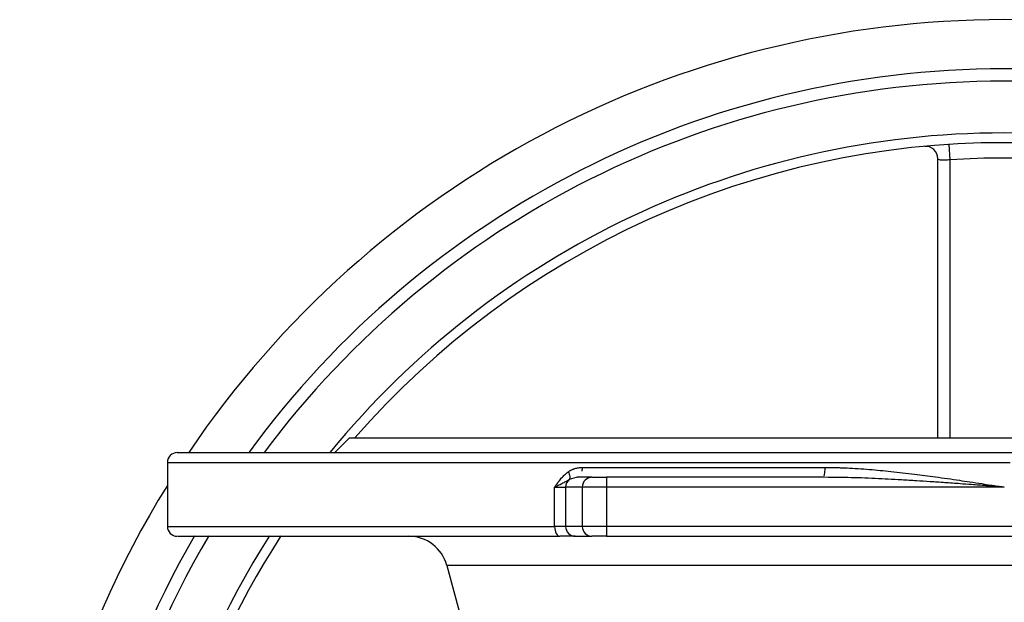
# Model space of a CAD drawing. Header units: millimetres. Extents: x 3 to 2091, y -59 to 1557.
# Tile 43 of 71: x 717 to 917, y 1438 to 1557. Entities that reach past the tile are written whole.
import ezdxf

# ---------------------------------------------------------------- set-up
doc = ezdxf.new("R2010")
doc.units = ezdxf.units.MM

msp = doc.modelspace()

# ---------------------------------------------------------------- linework, layer by layer
at = {"color": 7, "linetype": 'Continuous', "lineweight": 25}
for p, q in [((905.32, 1531.29), (905.52, 1528.18)), ((783.56, 1471.66), (780.56, 1468.66)), ((783.56, 1471.66), (916.56, 1471.66)), ((916.56, 1471.66), (1049.56, 1471.66)), ((746.56, 1466.66), (746.56, 1453.66)), ((829.8, 1463.66), (829.6, 1463.6)), ((829.8, 1463.66), (829.98, 1463.73)), ((832.8, 1463.66), (829.8, 1463.66)), ((879.68, 1463.66), (835.75, 1463.66)), ((879.68, 1463.66), (879.76, 1463.73)), ((880.81, 1463.64), (879.68, 1463.66)), ((825.22, 1453.66), (825.22, 1461.66)), ((825.22, 1461.66), (827.46, 1461.66)), ((830.83, 1461.66), (827.46, 1461.66)), ((827.46, 1461.66), (827.46, 1453.66)), ((835.75, 1461.66), (830.83, 1461.66)), ((830.83, 1461.66), (830.83, 1453.66)), ((835.75, 1461.66), (835.75, 1453.66)), ((916.56, 1461.66), (835.75, 1461.66)), ((827.46, 1453.66), (825.22, 1453.66)), ((830.83, 1453.66), (827.46, 1453.66)), ((835.75, 1453.66), (830.83, 1453.66)), ((997.36, 1453.66), (835.75, 1453.66)), ((835.75, 1453.66), (835.75, 1451.66)), ((829.42, 1451.66), (832.8, 1451.66)), ((835.75, 1451.66), (997.36, 1451.66)), ((803.32, 1445.73), (806.56, 1433.66))]:
    msp.add_line(p, q, dxfattribs=at)
at = {"color": 8, "linetype": 'Continuous', "lineweight": 25}
for p, q in [((746.56, 1466.66), (917.72, 1466.66)), ((829.6, 1463.6), (828.19, 1463.21)), ((746.56, 1453.66), (825.22, 1453.66)), ((1029.79, 1445.73), (803.32, 1445.73))]:
    msp.add_line(p, q, dxfattribs=at)
at = {"color": 7, "linetype": 'Continuous', "lineweight": 25, "flags": 128}
for points in [[(830.81, 1465.66), (836.61, 1465.66), (842.53, 1465.66), (848.57, 1465.66), (854.71, 1465.66), (860.94, 1465.66), (867.26, 1465.66), (873.65, 1465.66), (880.11, 1465.66)], [(835.75, 1463.66), (835.75, 1463.62), (835.75, 1463.5), (835.75, 1463.32), (835.75, 1463.07), (835.75, 1462.77), (835.75, 1462.42), (835.75, 1462.05), (835.75, 1461.66)], [(825.22, 1453.66), (825.24, 1453.27), (825.3, 1452.89), (825.4, 1452.54), (825.53, 1452.24), (825.7, 1451.99), (825.88, 1451.81), (826.08, 1451.69), (826.29, 1451.66)]]:
    msp.add_lwpolyline(points, dxfattribs=at)
at = {"color": 7, "linetype": 'Continuous', "lineweight": 25}
for centre, radius, start, end in [((916.56, 1356.66), 200, 34.0697, 145.9221), ((916.56, 1356.66), 190, 36.1544, 143.8419), ((916.56, 1356.66), 187.5, 36.7174, 143.3045), ((916.56, 1356.66), 176.98, 39.3041, 140.7039), ((916.56, 1356.66), 175, 41.0823, 138.9177), ((900.56, 1528.41), 2.5, 0, 95.322), ((916.56, 1356.66), 171.88, 86.3174, 93.6826), ((748.56, 1466.66), 2, 90, 180), ((916.56, 1356.66), 200, 148.2117, 211.7883), ((829.47, 1461.66), 2.01, 129.4831, 180.1054), ((832.82, 1461.67), 1.98, 90.4419, 180.4352), ((748.56, 1453.66), 2, 180, 270), ((829.44, 1453.64), 1.98, 179.5648, 269.5581), ((832.82, 1453.64), 1.98, 179.5648, 269.5581), ((916.56, 1356.66), 190, 149.9792, 210.0008), ((916.56, 1356.66), 187.5, 149.5288, 210.4687), ((916.56, 1356.66), 176.98, 147.4998, 212.4988), ((916.56, 1356.66), 175, 147.0937, 212.8921), ((795.6, 1443.66), 8, 15, 90)]:
    msp.add_arc(centre, radius, start, end, dxfattribs=at)
for points, knots in [([(903.06, 1471.66), (903.06, 1473.59), (903.06, 1481.23), (903.06, 1494.53), (903.06, 1511.54), (903.06, 1522.79), (903.06, 1528.41)], [0, 0, 0, 0, 0.100991, 0.399871, 0.699936, 1, 1, 1, 1]), ([(905.52, 1528.18), (905.36, 1528.16), (904.92, 1528.11), (904.22, 1528.08), (903.58, 1528.11), (903.14, 1528.22), (903.09, 1528.35), (903.06, 1528.41)], [0, 0, 0, 0, 0.12203, 0.327413, 0.541608, 0.767489, 1, 1, 1, 1]), ([(748.56, 1468.66), (748.56, 1468.66), (748.56, 1468.66), (748.58, 1468.66), (748.6, 1468.66), (748.63, 1468.66), (748.68, 1468.66), (748.73, 1468.66), (748.79, 1468.66), (748.86, 1468.66), (748.94, 1468.66), (749.03, 1468.66), (749.13, 1468.66), (749.43, 1468.66), (750.06, 1468.66), (751.32, 1468.66), (752.95, 1468.66), (755, 1468.66), (757.44, 1468.66), (760.31, 1468.66), (763.58, 1468.66), (768.53, 1468.66), (775.73, 1468.66), (785.92, 1468.66), (797.55, 1468.66), (810.46, 1468.66), (824.42, 1468.66), (836.76, 1468.66), (846.94, 1468.66), (854.64, 1468.66), (862.44, 1468.66), (870.25, 1468.66), (878.1, 1468.66), (885.9, 1468.66), (893.69, 1468.66), (899.71, 1468.66), (903.97, 1468.66), (906.49, 1468.66), (909, 1468.66), (911.52, 1468.66), (914.04, 1468.66), (915.72, 1468.66), (916.56, 1468.66)], [0, 0, 0, 0, 0.004777, 0.009552, 0.014326, 0.0191, 0.023873, 0.028645, 0.033418, 0.038192, 0.042965, 0.04774, 0.052516, 0.057293, 0.086901, 0.116511, 0.146999, 0.177489, 0.208751, 0.240015, 0.271926, 0.303839, 0.368649, 0.43415, 0.5, 0.565851, 0.631351, 0.696162, 0.728073, 0.759985, 0.791248, 0.822512, 0.853, 0.88349, 0.913098, 0.942707, 0.95226, 0.961807, 0.971353, 0.980899, 0.990447, 1, 1, 1, 1]), ([(916.56, 1468.66), (916.98, 1468.66), (917.82, 1468.66), (919.08, 1468.66), (920.34, 1468.66), (921.6, 1468.66), (922.86, 1468.66), (924.11, 1468.66), (925.37, 1468.66), (926.63, 1468.66), (927.89, 1468.66), (929.14, 1468.66), (930.4, 1468.66), (933.83, 1468.66), (939.42, 1468.66), (947.22, 1468.66), (955.02, 1468.66), (962.87, 1468.66), (970.68, 1468.66), (978.48, 1468.66), (986.18, 1468.66), (996.36, 1468.66), (1008.7, 1468.66), (1022.66, 1468.66), (1035.57, 1468.66), (1047.2, 1468.66), (1057.39, 1468.66), (1064.59, 1468.66), (1069.53, 1468.66), (1072.81, 1468.66), (1075.67, 1468.66), (1078.12, 1468.66), (1080.16, 1468.66), (1081.8, 1468.66), (1083.06, 1468.66), (1083.74, 1468.66), (1084.09, 1468.66), (1084.26, 1468.66), (1084.4, 1468.66), (1084.49, 1468.66), (1084.55, 1468.66), (1084.56, 1468.66), (1084.56, 1468.66)], [0, 0, 0, 0, 0.004777, 0.009552, 0.014326, 0.0191, 0.023873, 0.028646, 0.033419, 0.038192, 0.042966, 0.04774, 0.052516, 0.057293, 0.086901, 0.116511, 0.146999, 0.177489, 0.208751, 0.240015, 0.271926, 0.303839, 0.368649, 0.43415, 0.5, 0.565851, 0.631351, 0.696162, 0.728073, 0.759985, 0.791248, 0.822512, 0.853, 0.88349, 0.913098, 0.942707, 0.952259, 0.961807, 0.971353, 0.980899, 0.990447, 1, 1, 1, 1]), ([(825.22, 1461.66), (825.34, 1461.82), (825.54, 1462.11), (825.86, 1462.55), (826.17, 1462.95), (826.49, 1463.34), (826.79, 1463.68), (827.09, 1464), (827.39, 1464.28), (827.69, 1464.54), (827.89, 1464.69), (827.99, 1464.77)], [0, 0, 0, 0, 0.145652, 0.250035, 0.381936, 0.499998, 0.608823, 0.713027, 0.812805, 0.908378, 1, 1, 1, 1]), ([(827.99, 1464.77), (828.05, 1464.81), (828.17, 1464.89), (828.35, 1465), (828.54, 1465.11), (828.74, 1465.2), (828.93, 1465.29), (829.14, 1465.37), (829.39, 1465.45), (829.7, 1465.54), (830.07, 1465.61), (830.44, 1465.65), (830.69, 1465.65), (830.81, 1465.66)], [0, 0, 0, 0, 0.0703153, 0.1407926, 0.2115579, 0.282736, 0.3544493, 0.4268176, 0.4999575, 0.6240247, 0.7483715, 0.8735245, 1, 1, 1, 1]), ([(827.99, 1464.77), (828.07, 1464.61), (828.14, 1464.45), (828.25, 1464.14), (828.29, 1463.98), (828.32, 1463.7), (828.32, 1463.58), (828.28, 1463.36), (828.24, 1463.28), (828.19, 1463.21)], [0, 0, 0, 0, 0.25, 0.25, 0.5, 0.5, 0.75, 0.75, 1, 1, 1, 1]), ([(880.11, 1465.66), (880.4, 1465.66), (880.99, 1465.65), (881.88, 1465.64), (882.78, 1465.62), (883.7, 1465.59), (885.06, 1465.53), (886.89, 1465.42), (889.84, 1465.21), (893.66, 1464.85), (898.13, 1464.33), (902.77, 1463.72), (906.53, 1463.18), (909.66, 1462.71), (911.78, 1462.39), (914.11, 1462.03), (915.63, 1461.8), (916.56, 1461.66)], [0, 0, 0, 0, 0.024164, 0.048745, 0.073744, 0.099164, 0.125005, 0.185757, 0.250009, 0.369013, 0.500001, 0.617769, 0.749991, 0.808729, 0.874996, 0.923952, 1, 1, 1, 1]), ([(828.19, 1463.21), (828.12, 1463.17), (827.99, 1463.09), (827.78, 1462.96), (827.54, 1462.81), (827.24, 1462.63), (826.9, 1462.44), (826.52, 1462.24), (826.14, 1462.06), (825.7, 1461.86), (825.39, 1461.73), (825.22, 1461.66)], [0, 0, 0, 0, 0.079485, 0.162815, 0.249974, 0.369676, 0.499954, 0.617216, 0.749988, 0.855246, 1, 1, 1, 1]), ([(832.8, 1463.66), (832.92, 1463.66), (833.29, 1463.66), (834.37, 1463.66), (835.05, 1463.66), (835.75, 1463.66)], [0, 0, 0, 0, 0.5, 0.5, 1, 1, 1, 1]), ([(748.69, 1451.66), (748.66, 1451.66), (748.55, 1451.66), (749.53, 1451.66), (751.61, 1451.66), (754.9, 1451.66), (759.29, 1451.66), (764.77, 1451.66), (771.27, 1451.66), (778.7, 1451.66), (786.97, 1451.66), (795.96, 1451.66), (805.55, 1451.66), (815.6, 1451.66), (822.73, 1451.66), (826.29, 1451.66)], [0, 0, 0, 0, 0.033379, 0.114362, 0.196171, 0.278542, 0.361195, 0.443849, 0.526219, 0.608029, 0.689012, 0.768918, 0.847518, 0.923758, 1, 1, 1, 1]), ([(835.75, 1451.66), (835.05, 1451.66), (834.37, 1451.66), (833.29, 1451.66), (832.92, 1451.66), (832.8, 1451.66)], [0, 0, 0, 0, 0.5, 0.5, 1, 1, 1, 1])]:
    msp.add_open_spline(points, degree=3, knots=knots, dxfattribs=at)
at = {"color": 8, "linetype": 'Continuous', "lineweight": 25}
for points, knots in [([(905.52, 1528.18), (905.52, 1522.62), (905.52, 1511.51), (905.52, 1494.66), (905.52, 1481.37), (905.52, 1473.67), (905.52, 1471.66)], [0, 0, 0, 0, 0.2977408, 0.5954816, 0.8943728, 1, 1, 1, 1]), ([(880.11, 1465.66), (880.11, 1465.26), (880.08, 1464.87), (879.99, 1464.22), (879.92, 1463.96), (879.85, 1463.81)], [0, 0, 0, 0, 0.5, 0.5, 1, 1, 1, 1]), ([(916.56, 1461.66), (915.34, 1461.75), (913.12, 1461.92), (910.13, 1462.14), (907.32, 1462.35), (904.51, 1462.55), (901.56, 1462.75), (898.63, 1462.94), (894.91, 1463.17), (890.25, 1463.41), (885.29, 1463.6), (882.13, 1463.63), (880.81, 1463.64)], [0, 0, 0, 0, 0.102122, 0.185908, 0.25136, 0.337601, 0.421556, 0.49833, 0.583664, 0.733807, 0.889181, 1, 1, 1, 1])]:
    msp.add_open_spline(points, degree=3, knots=knots, dxfattribs=at)
msp.add_open_spline([(830.81, 1465.66), (830.81, 1465.42), (830.79, 1465.17), (830.74, 1464.92)], degree=3, dxfattribs=at)
at = {"color": 7, "linetype": 'Continuous', "lineweight": 25}
msp.add_open_spline([(829.42, 1451.66), (829.08, 1451.66), (827.95, 1451.66), (826.29, 1451.66)], degree=3, dxfattribs=at)

doc.saveas('drawing.dxf')
